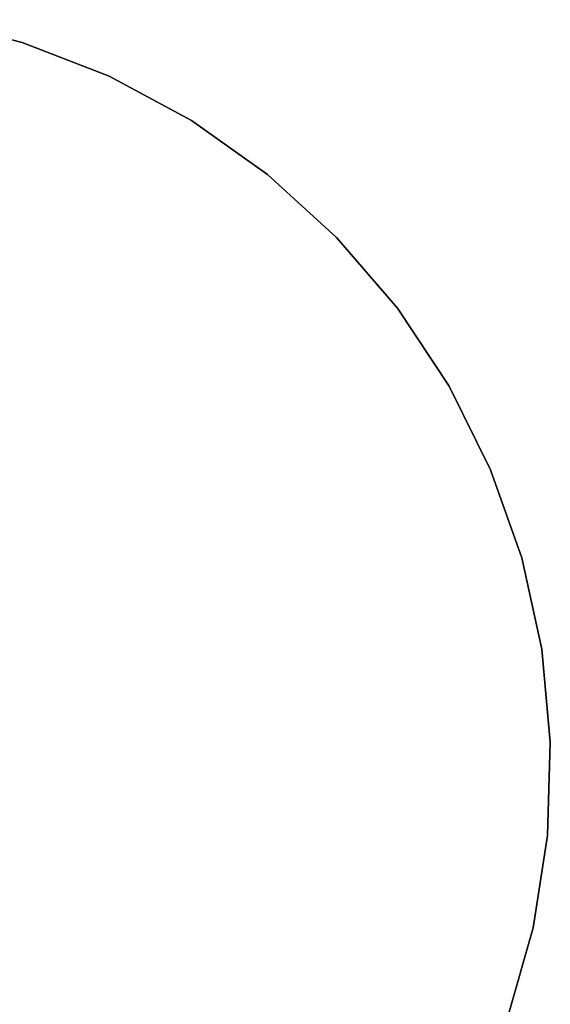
# Model space of a CAD drawing. Extents: x 0.02 to 4, y -1.99 to 1.99.
# Tile 4 of 4: x 2.6 to 4, y -0.63 to 1.95. Entities that reach past the tile are written whole.
import ezdxf

# ---------------------------------------------------------------- set-up
doc = ezdxf.new("R2010")
doc.units = 0
doc.header["$MEASUREMENT"] = 0
doc.layers.get('0').update_dxf_attribs({"color": 13, "linetype": 'CONTINUOUS'})

# ---------------------------------------------------------------- blocks, each defined once
blk = doc.blocks.new('ZOLA-LED-L_STL')
at = {"color": 0}
for p, q in [((2.6108, 1.8946, 0.0787), (2.3734, 1.9543, 0.0787)), ((2.3734, 1.9543, 0.4724), (2.6108, 1.8946, 0.4724)), ((2.6108, 1.8946, 0.0787), (2.3734, 1.9543, 0.0787)), ((2.3734, 1.9543, 0.4724), (2.6108, 1.8946, 0.4724)), ((2.8391, 1.8062, 0.0787), (2.6108, 1.8946, 0.0787)), ((2.6108, 1.8946, 0.0787), (2.6108, 1.8946, 0.4724)), ((2.6108, 1.8946, 0.4724), (2.8391, 1.8062, 0.4724)), ((2.6108, 1.8946, 0.0787), (2.6108, 1.8946, 0.4724)), ((2.8391, 1.8062, 0.0787), (2.6108, 1.8946, 0.0787)), ((2.6108, 1.8946, 0.4724), (2.8391, 1.8062, 0.4724)), ((3.0547, 1.6904, 0.0787), (2.8391, 1.8062, 0.0787)), ((2.8391, 1.8062, 0.0787), (2.8391, 1.8062, 0.4724)), ((2.8391, 1.8062, 0.4724), (3.0547, 1.6904, 0.4724)), ((2.8391, 1.8062, 0.0787), (2.8391, 1.8062, 0.4724)), ((3.0547, 1.6904, 0.0787), (2.8391, 1.8062, 0.0787)), ((2.8391, 1.8062, 0.4724), (3.0547, 1.6904, 0.4724)), ((3.2545, 1.549, 0.0787), (3.0547, 1.6904, 0.0787)), ((3.0547, 1.6904, 0.0787), (3.0547, 1.6904, 0.4724)), ((3.0547, 1.6904, 0.4724), (3.2545, 1.549, 0.4724)), ((3.0547, 1.6904, 0.0787), (3.0547, 1.6904, 0.4724)), ((3.2545, 1.549, 0.0787), (3.0547, 1.6904, 0.0787)), ((3.0547, 1.6904, 0.4724), (3.2545, 1.549, 0.4724)), ((3.4354, 1.384, 0.0787), (3.2545, 1.549, 0.0787)), ((3.2545, 1.549, 0.0787), (3.2545, 1.549, 0.4724)), ((3.2545, 1.549, 0.4724), (3.4354, 1.384, 0.4724)), ((3.2545, 1.549, 0.0787), (3.2545, 1.549, 0.4724)), ((3.4354, 1.384, 0.0787), (3.2545, 1.549, 0.0787)), ((3.2545, 1.549, 0.4724), (3.4354, 1.384, 0.4724)), ((3.5947, 1.1982, 0.0787), (3.4354, 1.384, 0.0787)), ((3.4354, 1.384, 0.0787), (3.4354, 1.384, 0.4724)), ((3.4354, 1.384, 0.4724), (3.5947, 1.1982, 0.4724)), ((3.4354, 1.384, 0.0787), (3.4354, 1.384, 0.4724)), ((3.5947, 1.1982, 0.0787), (3.4354, 1.384, 0.0787)), ((3.4354, 1.384, 0.4724), (3.5947, 1.1982, 0.4724)), ((3.7299, 0.9941, 0.0787), (3.5947, 1.1982, 0.0787)), ((3.5947, 1.1982, 0.0787), (3.5947, 1.1982, 0.4724)), ((3.5947, 1.1982, 0.4724), (3.7299, 0.9941, 0.4724)), ((3.5947, 1.1982, 0.0787), (3.5947, 1.1982, 0.4724)), ((3.7299, 0.9941, 0.0787), (3.5947, 1.1982, 0.0787)), ((3.5947, 1.1982, 0.4724), (3.7299, 0.9941, 0.4724)), ((3.839, 0.775, 0.0787), (3.7299, 0.9941, 0.0787)), ((3.7299, 0.9941, 0.0787), (3.7299, 0.9941, 0.4724)), ((3.7299, 0.9941, 0.4724), (3.839, 0.775, 0.4724)), ((3.7299, 0.9941, 0.0787), (3.7299, 0.9941, 0.4724)), ((3.839, 0.775, 0.0787), (3.7299, 0.9941, 0.0787)), ((3.7299, 0.9941, 0.4724), (3.839, 0.775, 0.4724)), ((3.9204, 0.5441, 0.0787), (3.839, 0.775, 0.0787)), ((3.839, 0.775, 0.0787), (3.839, 0.775, 0.4724)), ((3.839, 0.775, 0.4724), (3.9204, 0.5441, 0.4724)), ((3.839, 0.775, 0.0787), (3.839, 0.775, 0.4724)), ((3.9204, 0.5441, 0.0787), (3.839, 0.775, 0.0787)), ((3.839, 0.775, 0.4724), (3.9204, 0.5441, 0.4724)), ((3.9727, 0.305, 0.0787), (3.9204, 0.5441, 0.0787)), ((3.9204, 0.5441, 0.0787), (3.9204, 0.5441, 0.4724)), ((3.9204, 0.5441, 0.4724), (3.9727, 0.305, 0.4724)), ((3.9204, 0.5441, 0.0787), (3.9204, 0.5441, 0.4724)), ((3.9727, 0.305, 0.0787), (3.9204, 0.5441, 0.0787)), ((3.9204, 0.5441, 0.4724), (3.9727, 0.305, 0.4724)), ((3.9953, 0.0612, 0.0787), (3.9727, 0.305, 0.0787)), ((3.9727, 0.305, 0.0787), (3.9727, 0.305, 0.4724)), ((3.9727, 0.305, 0.4724), (3.9953, 0.0612, 0.4724)), ((3.9727, 0.305, 0.0787), (3.9727, 0.305, 0.4724)), ((3.9953, 0.0612, 0.0787), (3.9727, 0.305, 0.0787)), ((3.9727, 0.305, 0.4724), (3.9953, 0.0612, 0.4724)), ((3.9878, -0.1834, 0.0787), (3.9953, 0.0612, 0.0787)), ((3.9953, 0.0612, 0.4724), (3.9878, -0.1834, 0.4724)), ((3.9878, -0.1834, 0.0787), (3.9953, 0.0612, 0.0787)), ((3.9953, 0.0612, 0.4724), (3.9878, -0.1834, 0.4724)), ((3.9953, 0.0612, 0.0787), (3.9953, 0.0612, 0.4724)), ((3.9953, 0.0612, 0.0787), (3.9953, 0.0612, 0.4724)), ((3.9502, -0.4253, 0.0787), (3.9878, -0.1834, 0.0787)), ((3.9878, -0.1834, 0.4724), (3.9502, -0.4253, 0.4724)), ((3.9502, -0.4253, 0.0787), (3.9878, -0.1834, 0.0787)), ((3.9878, -0.1834, 0.4724), (3.9502, -0.4253, 0.4724)), ((3.9878, -0.1834, 0.0787), (3.9878, -0.1834, 0.4724)), ((3.9878, -0.1834, 0.0787), (3.9878, -0.1834, 0.4724)), ((3.8832, -0.6608, 0.0787), (3.9502, -0.4253, 0.0787)), ((3.9502, -0.4253, 0.4724), (3.8832, -0.6608, 0.4724)), ((3.8832, -0.6608, 0.0787), (3.9502, -0.4253, 0.0787)), ((3.9502, -0.4253, 0.4724), (3.8832, -0.6608, 0.4724)), ((3.9502, -0.4253, 0.0787), (3.9502, -0.4253, 0.4724)), ((3.9502, -0.4253, 0.0787), (3.9502, -0.4253, 0.4724))]:
    blk.add_line(p, q, dxfattribs=at)
blk = doc.blocks.new('GRUPUJ_1')
at = {"color": 0}
blk.add_blockref('ZOLA-LED-L_STL', (-0.0208, 1.9882, -0.0787), dxfattribs=at)

msp = doc.modelspace()

# ---------------------------------------------------------------- block references
at = {"color": 0}
msp.add_blockref('GRUPUJ_1', (0.0208, -1.9882, 0.0787), dxfattribs=at)

doc.saveas('drawing.dxf')
